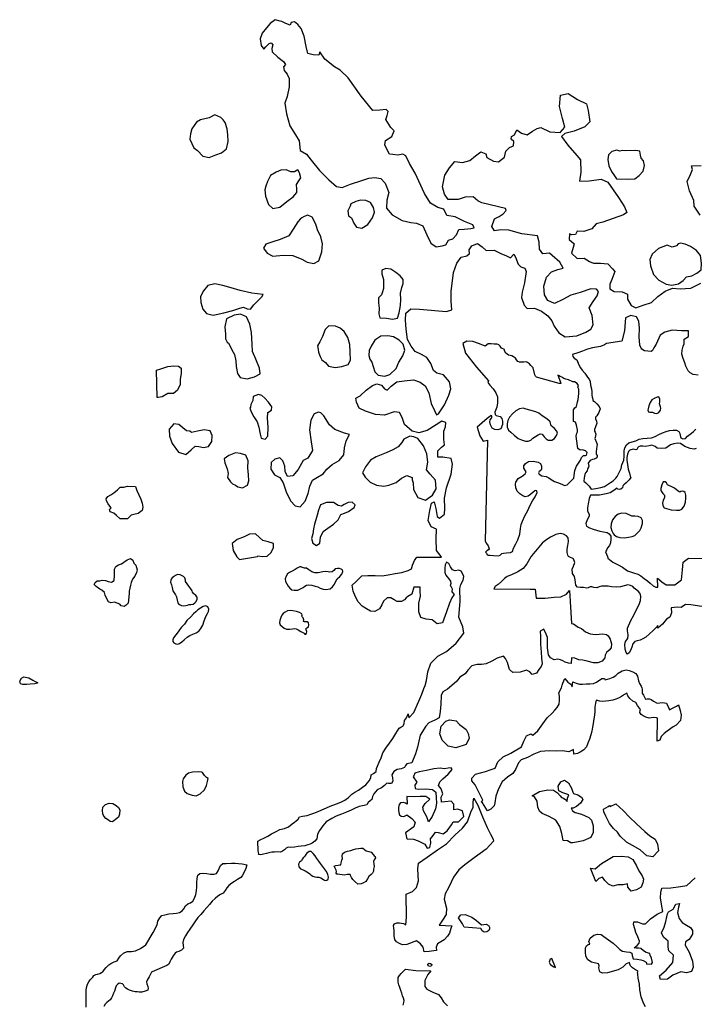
# Model space of a CAD drawing. Extents: x 167040 to 315899, y 721307 to 809380.
# Tile 15 of 20: x 250291 to 271872, y 777904 to 809380. Entities that reach past the tile are written whole.
import ezdxf

# ---------------------------------------------------------------- set-up
doc = ezdxf.new("R2010")
doc.units = 0
doc.layers.add('-RPA', color=1, linetype='CONTINUOUS')
doc.layers.add('RPA', color=3, linetype='CONTINUOUS')

msp = doc.modelspace()

# ---------------------------------------------------------------- linework, layer by layer
at = {"layer": '-RPA', "color": 0}
for points in [[(265281, 799022), (265180, 798938), (264999, 799017), (264783, 799093), (264594, 799101), (264471, 799028), (264556, 798716), (264909, 798269), (265289, 797839), (265264, 797777), (265335, 797695), (265441, 797576), (265519, 797448), (265578, 797325), (265581, 797135), (265555, 796992), (265515, 796886), (265493, 796834), (265499, 796760), (265536, 796732), (265663, 796699), (265714, 796631), (265735, 796549), (265732, 796443), (265681, 796304), (265587, 796270), (265490, 796274), (265402, 796319), (265353, 796429), (265330, 796522), (265338, 796593), (265383, 796640), (265396, 796672), (265394, 796711), (265367, 796723), (265330, 796695), (265243, 796635), (264926, 796358), (265011, 796081), (265114, 795910), (265260, 795942), (265182, 792706), (265229, 792634), (265279, 792556), (265305, 792469), (265291, 792437), (265234, 792399), (265196, 792361), (265199, 792342), (265228, 792323), (265245, 792277), (265273, 792257), (265334, 792263), (265443, 792252), (265604, 792244), (265664, 792258), (265712, 792312), (265765, 792327), (265867, 792340), (265990, 792345), (266061, 792378), (266091, 792481), (266158, 792619), (266228, 792747), (266294, 792933), (266308, 793113), (266332, 793241), (266374, 793351), (266447, 793515), (266531, 793667), (266626, 793865), (266699, 793996), (266780, 794131), (266842, 794262), (266833, 794314), (266798, 794330), (266767, 794321), (266715, 794273), (266635, 794202), (266554, 794146), (266457, 794132), (266384, 794159), (266290, 794224), (266205, 794307), (266160, 794412), (266156, 794532), (266163, 794595), (266241, 794712), (266360, 794790), (266462, 794866), (266496, 794922), (266469, 794954), (266417, 795040), (266417, 795122), (266475, 795194), (266566, 795252), (266719, 795263), (266879, 795238), (266956, 795190), (266983, 795112), (266981, 795027), (266963, 794969), (266913, 794936), (266886, 794892), (266910, 794849), (266996, 794803), (267135, 794775), (267214, 794739), (267292, 794681), (267400, 794615), (267500, 794582), (267629, 794531), (267721, 794491), (267807, 794508), (268021, 794726), (268028, 794810), (268047, 794966), (268099, 795109), (268171, 795207), (268230, 795294), (268266, 795388), (268324, 795443), (268392, 795446), (268428, 795456), (268439, 795545), (268390, 795599), (268300, 795629), (268220, 795623), (268149, 795668), (268136, 795748), (268097, 796070), (268116, 796160), (268137, 796209), (268137, 796264), (268104, 796420), (268070, 796519), (268004, 796537), (268010, 796909), (268052, 796968), (268108, 797015), (268131, 797159), (268154, 797242), (268183, 797426), (268176, 797566), (268150, 797629), (268168, 797689), (268128, 797753), (268044, 797799), (267981, 797805), (267847, 797864), (267767, 797884), (267693, 797908), (267636, 797950), (267580, 797978), (267544, 797999), (267503, 798014), (267596, 797792), (267597, 797750), (267550, 797751), (266827, 797955), (266790, 797985), (266773, 798023), (266722, 798251), (266643, 798320), (266596, 798379), (266538, 798421), (266489, 798438), (266419, 798433), (266337, 798431), (266284, 798427), (266223, 798455), (266180, 798502), (266147, 798556), (266085, 798602), (266035, 798634), (265931, 798655), (265847, 798719), (265796, 798791), (265795, 798841), (265709, 798881), (265656, 798945), (265623, 798991), (265565, 799010), (265464, 799012), (265378, 799020), (265323, 799016)], [(271016, 780795), (271051, 780858), (271199, 780949), (271278, 781103), (271401, 781122), (271368, 781007), (271335, 780834), (271384, 780649), (271485, 780514), (271627, 780435), (271755, 780359), (271819, 780259), (271812, 780142), (271707, 779980), (271594, 779906), (271574, 779792), (271709, 779572), (271815, 779281), (271839, 779086), (271786, 778951), (271627, 778906), (271437, 778944), (271181, 778838), (271018, 778708), (270793, 778697), (270755, 778817), (270973, 779000), (271187, 779243), (271205, 779478), (271062, 779612), (271034, 779726), (271040, 779925), (270890, 780052), (270826, 780191), (270910, 780372), (270962, 780556), (270998, 780703)]]:
    msp.add_lwpolyline(points, close=True, dxfattribs=at)
at = {"layer": 'RPA', "color": 0}
for points in [[(258682, 809324), (258620, 809330), (258459, 809380), (258301, 809261), (258185, 809116), (258046, 808952), (257983, 808765), (258018, 808550), (258101, 808437), (258162, 808509), (258269, 808615), (258334, 808635), (258390, 808577), (258352, 808462), (258369, 808348), (258554, 808187), (258728, 808045), (258794, 807952), (258733, 807876), (258754, 807759), (258843, 807639), (258910, 807503), (258910, 807235), (258844, 806928), (258778, 806708), (258821, 806366), (258936, 805983), (259109, 805704), (259228, 805503), (259264, 805203), (259471, 805082), (259610, 804887), (259887, 804561), (260181, 804257), (260424, 804051), (260604, 804020), (260877, 804118), (261241, 804239), (261459, 804313), (261651, 804338), (261847, 804301), (261983, 804156), (262100, 803854), (262034, 803608), (262030, 803357), (262209, 803137), (262521, 802964), (262802, 802899), (262988, 802875), (263191, 802795), (263312, 802506), (263448, 802237), (263619, 802115), (263805, 802153), (263919, 802180), (264005, 802334), (264145, 802378), (264261, 802506), (264334, 802670), (264513, 802679), (264725, 802701), (264829, 802721), (264789, 802819), (264524, 802924), (264225, 803074), (263957, 803116), (263857, 803327), (263664, 803371), (263435, 803512), (263236, 803823), (262945, 804473), (262759, 804780), (262639, 805027), (262547, 805082), (262387, 805054), (262224, 805068), (262123, 805077), (262033, 805242), (261973, 805382), (261991, 805523), (262198, 805649), (262272, 805822), (262163, 805935), (262003, 806185), (262044, 806316), (262079, 806447), (262016, 806511), (261808, 806489), (261583, 806474), (261213, 806933), (260795, 807519), (260538, 807771), (260361, 807870), (260049, 808115), (259896, 808351), (259864, 808250), (259678, 808261), (259508, 808302), (259460, 808523), (259395, 808852), (259294, 809102), (259192, 809228), (259083, 809308), (258973, 809294), (258941, 809206), (258810, 809260)], [(256797, 806179), (256721, 806253), (256538, 806339), (256353, 806246), (256076, 806181), (255947, 806107), (255799, 805887), (255755, 805730), (255737, 805564), (255861, 805288), (255979, 805194), (256154, 805020), (256347, 804970), (256568, 805064), (256750, 805128), (256911, 805253), (256958, 805485), (256946, 805697), (256924, 805890), (256860, 806091)], [(269572, 805199), (269484, 805181), (269393, 805213), (269230, 805166), (269130, 805060), (269109, 804907), (269137, 804708), (269224, 804526), (269323, 804390), (269383, 804293), (269739, 804281), (269964, 804289), (270103, 804399), (270232, 804540), (270276, 804720), (270248, 804870), (270172, 804951), (270155, 805045), (270130, 805175), (270000, 805197), (269677, 805193)], [(258218, 804207), (258164, 804063), (258132, 803942), (258157, 803737), (258251, 803473), (258390, 803344), (258608, 803392), (258834, 803564), (259038, 803713), (259161, 803858), (259156, 803966), (259145, 804112), (259219, 804224), (259280, 804326), (259242, 804482), (259189, 804579), (259082, 804516), (258965, 804518), (258817, 804582), (258648, 804574), (258498, 804504), (258310, 804404), (258269, 804309)], [(260820, 803331), (260785, 803265), (260813, 803109), (260902, 803042), (260985, 802876), (261068, 802750), (261238, 802716), (261432, 802838), (261580, 803042), (261640, 803229), (261606, 803379), (261516, 803531), (261362, 803598), (261196, 803606), (261043, 803568), (260887, 803492), (260858, 803423)], [(259268, 803005), (259184, 802916), (259036, 802686), (258905, 802469), (258622, 802352), (258388, 802274), (258161, 802200), (258090, 802072), (258206, 801920), (258390, 801818), (258719, 801851), (259032, 801847), (259317, 801726), (259491, 801624), (259697, 801590), (259856, 801673), (259961, 801962), (259977, 802219), (259923, 802441), (259816, 802658), (259765, 802844), (259649, 803071), (259511, 803134), (259388, 803091), (259316, 803044)], [(271353, 802210), (271298, 802147), (271168, 802107), (271007, 802167), (270725, 802066), (270521, 801888), (270451, 801711), (270469, 801512), (270564, 801236), (270735, 801049), (270971, 800930), (271155, 800890), (271366, 800941), (271515, 801041), (271625, 801159), (271794, 801194), (271953, 801280), (272086, 801379), (272103, 801601), (272068, 801842), (271939, 802004), (271745, 802126), (271584, 802199), (271431, 802240)], [(261899, 800681), (261867, 800586), (261774, 800487), (261766, 800333), (261790, 800158), (261779, 799981), (261816, 799854), (262029, 799837), (262215, 799803), (262381, 799841), (262431, 800004), (262474, 800246), (262482, 800432), (262473, 800638), (262520, 800818), (262558, 800945), (262563, 801073), (262464, 801192), (262320, 801295), (262162, 801401), (261999, 801425), (261872, 801378), (261880, 801255), (261924, 801072), (261932, 800919), (261924, 800785)], [(258077, 800594), (257714, 800636), (257344, 800727), (257060, 800809), (256785, 800887), (256537, 800934), (256309, 800879), (256173, 800714), (256078, 800534), (256086, 800342), (256147, 800130), (256269, 799988), (256485, 799931), (256817, 800013), (257107, 800082), (257334, 800159), (257451, 800193), (257569, 800132), (257671, 800127), (257783, 800262), (257899, 800387), (258038, 800522)], [(257021, 798945), (257081, 798822), (257167, 798673), (257209, 798474), (257211, 798289), (257255, 798074), (257345, 797938), (257564, 797894), (257804, 797965), (257980, 798059), (257958, 798244), (257847, 798524), (257737, 798777), (257725, 799012), (257708, 799380), (257653, 799644), (257543, 799877), (257356, 799964), (257147, 799935), (256907, 799822), (256858, 799557), (256870, 799332), (256875, 799176), (256925, 799068), (256968, 799040)], [(259898, 798617), (259961, 798507), (260070, 798417), (260166, 798304), (260385, 798260), (260593, 798289), (260798, 798359), (260878, 798494), (260862, 798751), (260857, 798996), (260789, 799224), (260669, 799415), (260548, 799524), (260394, 799585), (260185, 799589), (260062, 799474), (259973, 799257), (259890, 799087), (259816, 798949), (259834, 798835), (259848, 798750)], [(261561, 798429), (261595, 798289), (261655, 798127), (261761, 798011), (261970, 797980), (262133, 798034), (262336, 798226), (262415, 798432), (262547, 798629), (262610, 798819), (262563, 799011), (262431, 799133), (262250, 799246), (262067, 799273), (261839, 799258), (261654, 799132), (261536, 798948), (261475, 798804), (261457, 798650), (261488, 798530)], [(254671, 798177), (254801, 798221), (255025, 798291), (255227, 798310), (255374, 798308), (255456, 798244), (255458, 798068), (255424, 797885), (255426, 797722), (255340, 797538), (255210, 797435), (255034, 797427), (254846, 797321), (254719, 797303), (254693, 797306)], [(257652, 796959), (257696, 796839), (257776, 796683), (257885, 796528), (257939, 796349), (257987, 796131), (258018, 796007), (258145, 795969), (258232, 796071), (258236, 796352), (258223, 796645), (258228, 796822), (258341, 796895), (258353, 797006), (258247, 797151), (258128, 797281), (258039, 797364), (257931, 797399), (257756, 797332), (257744, 797208), (257687, 797074), (257671, 796998)], [(270739, 797322), (270684, 797308), (270585, 797267), (270516, 797227), (270463, 797143), (270416, 797032), (270392, 796939), (270386, 796892), (270401, 796848), (270454, 796835), (270538, 796838), (270603, 796805), (270673, 796788), (270742, 796824), (270789, 796895), (270800, 796958), (270787, 797005), (270763, 797100), (270769, 797160), (270765, 797250), (270752, 797305)], [(259921, 796807), (259855, 796832), (259709, 796782), (259607, 796582), (259558, 796271), (259617, 795881), (259653, 795604), (259506, 795361), (259360, 795284), (259203, 795005), (259032, 794795), (258859, 794776), (258779, 794939), (258771, 795105), (258704, 795280), (258608, 795371), (258456, 795327), (258336, 795221), (258328, 795015), (258438, 794834), (258609, 794741), (258718, 794579), (258816, 794290), (258952, 794001), (259101, 793836), (259261, 793809), (259419, 793983), (259518, 794232), (259577, 794464), (259663, 794655), (259819, 794754), (260000, 794860), (260116, 795008), (260287, 795164), (260508, 795287), (260662, 795471), (260686, 795696), (260739, 795919), (260838, 796119), (260681, 796166), (260373, 796274), (260199, 796428), (260016, 796717)], [(267237, 796549), (267153, 796620), (267004, 796713), (266894, 796801), (266801, 796847), (266612, 796893), (266493, 796930), (266396, 796963), (266275, 796941), (266158, 796881), (266060, 796781), (265963, 796677), (265911, 796569), (265881, 796461), (265883, 796355), (265933, 796261), (265999, 796189), (266104, 796095), (266240, 795995), (266348, 795952), (266472, 795909), (266553, 795901), (266646, 795938), (266711, 796006), (266794, 796058), (266881, 796114), (266946, 796144), (267004, 796126), (267066, 796044), (267130, 795976), (267202, 795933), (267312, 795933), (267400, 795996), (267464, 796091), (267491, 796159), (267470, 796231), (267404, 796312), (267321, 796372), (267289, 796400), (267269, 796484), (267262, 796530)], [(255732, 796224), (255624, 796233), (255509, 796333), (255381, 796439), (255217, 796463), (255069, 796286), (255081, 796064), (255172, 795827), (255374, 795558), (255606, 795482), (255774, 795628), (255900, 795750), (256024, 795731), (256171, 795707), (256334, 795732), (256440, 795896), (256451, 796092), (256381, 796241), (256191, 796268), (255980, 796227), (255788, 796186)], [(262575, 795967), (262514, 795869), (262402, 795724), (262230, 795625), (262012, 795537), (261697, 795410), (261516, 795294), (261355, 795090), (261262, 794890), (261339, 794760), (261500, 794596), (261707, 794497), (261942, 794473), (262098, 794498), (262329, 794585), (262507, 794721), (262679, 794811), (262849, 794750), (262847, 794672), (262877, 794578), (262889, 794366), (263029, 794106), (263268, 794024), (263498, 794177), (263613, 794383), (263597, 794657), (263422, 794848), (263307, 794990), (263346, 795232), (263314, 795499), (263207, 795756), (263025, 795989), (262904, 796049), (262770, 796067), (262643, 796004)], [(257195, 794501), (257268, 794446), (257421, 794412), (257577, 794495), (257621, 794633), (257606, 794835), (257591, 795057), (257601, 795275), (257528, 795457), (257357, 795517), (257197, 795535), (256980, 795451), (256837, 795342), (256852, 795209), (256926, 795020), (256963, 794874), (256935, 794743), (257031, 794607), (257097, 794546)], [(253213, 793773), (253174, 793825), (253119, 793907), (253064, 794002), (253054, 794064), (253113, 794136), (253205, 794188), (253307, 794253), (253418, 794354), (253500, 794435), (253621, 794438), (253736, 794467), (253991, 794453), (254039, 794329), (254101, 794191), (254163, 794053), (254211, 793919), (254230, 793795), (254204, 793690), (254086, 793593), (253942, 793564), (253853, 793545), (253742, 793421), (253500, 793422), (253389, 793533), (253298, 793602), (253187, 793652), (253167, 793720)], [(271410, 794271), (271353, 794306), (271234, 794407), (271131, 794462), (271053, 794487), (271009, 794511), (270984, 794569), (270938, 794610), (270875, 794604), (270828, 794511), (270797, 794395), (270806, 794332), (270869, 794233), (270914, 794178), (270913, 794097), (270877, 794016), (270854, 793927), (270862, 793851), (270908, 793778), (270983, 793752), (271131, 793716), (271299, 793703), (271401, 793704), (271474, 793728), (271548, 793824), (271594, 793956), (271605, 794085), (271601, 794179), (271579, 794261), (271535, 794300), (271485, 794309), (271445, 794302)], [(259768, 793390), (259724, 793252), (259693, 793099), (259672, 792942), (259627, 792798), (259668, 792642), (259783, 792571), (259890, 792644), (259917, 792834), (259994, 793017), (260152, 793123), (260327, 793256), (260482, 793388), (260565, 793565), (260686, 793605), (260812, 793659), (260987, 793788), (261019, 793876), (260930, 793957), (260799, 793942), (260670, 793886), (260582, 793829), (260484, 793854), (260330, 793950), (260111, 793945), (259913, 793871), (259846, 793704), (259802, 793540)], [(269868, 793511), (269814, 793545), (269691, 793589), (269557, 793601), (269441, 793570), (269342, 793499), (269250, 793390), (269208, 793259), (269203, 793144), (269237, 793045), (269277, 792950), (269306, 792909), (269386, 792859), (269493, 792828), (269640, 792821), (269766, 792838), (269888, 792859), (269972, 792895), (270042, 792960), (270124, 793046), (270174, 793140), (270215, 793275), (270216, 793371), (270167, 793454), (270075, 793498), (269968, 793512), (269920, 793507)], [(257897, 792221), (257911, 792241), (258074, 792224), (258211, 792232), (258340, 792350), (258407, 792511), (258409, 792638), (258239, 792689), (258066, 792726), (257960, 792823), (257838, 792942), (257639, 792933), (257477, 792847), (257253, 792763), (257085, 792634), (257123, 792413), (257236, 792205), (257322, 792124)], [(253078, 790866), (253023, 790984), (253004, 791073), (252922, 791145), (252854, 791178), (252740, 791257), (252675, 791326), (252704, 791384), (252770, 791440), (252855, 791446), (252933, 791465), (253031, 791452), (253123, 791422), (253227, 791396), (253309, 791451), (253323, 791608), (253323, 791716), (253327, 791814), (253367, 791902), (253455, 791957), (253547, 791983), (253730, 792116), (253835, 792155), (253910, 792106), (253942, 792011), (254004, 791939), (254053, 791795), (254033, 791713), (253970, 791586), (253905, 791494), (253858, 791387), (253838, 791308), (253815, 791210), (253789, 791116), (253788, 791037), (253758, 790730), (253702, 790661), (253630, 790619), (253542, 790639), (253490, 790692), (253408, 790731), (253326, 790761), (253209, 790742), (253133, 790771)], [(255128, 791462), (255119, 791398), (255145, 791310), (255173, 791225), (255192, 791127), (255229, 791056), (255277, 790996), (255306, 790930), (255327, 790822), (255345, 790741), (255373, 790704), (255402, 790680), (255470, 790649), (255545, 790638), (255606, 790654), (255660, 790668), (255717, 790689), (255768, 790688), (255836, 790699), (255898, 790733), (255941, 790781), (255972, 790854), (255967, 790915), (255922, 790973), (255851, 791032), (255816, 791075), (255813, 791117), (255768, 791182), (255704, 791272), (255644, 791341), (255598, 791420), (255600, 791465), (255579, 791537), (255529, 791584), (255423, 791638), (255342, 791648), (255273, 791617), (255213, 791573), (255168, 791537), (255141, 791490)], [(259293, 791888), (259255, 791887), (259164, 791851), (259100, 791805), (259007, 791748), (258920, 791705), (258861, 791660), (258813, 791590), (258785, 791503), (258798, 791425), (258838, 791346), (258883, 791271), (258929, 791202), (258992, 791157), (259072, 791140), (259186, 791143), (259276, 791186), (259357, 791232), (259414, 791266), (259466, 791300), (259538, 791310), (259634, 791305), (259746, 791269), (259825, 791248), (259907, 791207), (259999, 791179), (260086, 791160), (260223, 791182), (260299, 791253), (260360, 791339), (260397, 791412), (260446, 791502), (260529, 791575), (260598, 791656), (260623, 791742), (260615, 791797), (260574, 791818), (260518, 791835), (260459, 791839), (260387, 791827), (260345, 791775), (260285, 791726), (260217, 791722), (260157, 791728), (260077, 791740), (259992, 791725), (259842, 791699), (259735, 791701), (259635, 791734), (259544, 791794), (259465, 791843), (259400, 791849), (259311, 791880)], [(255406, 789879), (255359, 789813), (255281, 789720), (255210, 789619), (255190, 789557), (255192, 789499), (255226, 789457), (255281, 789426), (255337, 789418), (255403, 789436), (255479, 789490), (255555, 789557), (255652, 789641), (255739, 789690), (255829, 789732), (255941, 789784), (256025, 789833), (256083, 789915), (256147, 790027), (256195, 790166), (256247, 790304), (256294, 790398), (256329, 790462), (256343, 790536), (256314, 790606), (256244, 790639), (256160, 790625), (256070, 790568), (255993, 790513), (255922, 790449), (255850, 790385), (255770, 790295), (255641, 790174), (255559, 790051), (255470, 789964), (255434, 789918)], [(259402, 789736), (259429, 789735), (259471, 789761), (259479, 789820), (259452, 789874), (259449, 789911), (259475, 789944), (259531, 789973), (259541, 790033), (259525, 790097), (259483, 790133), (259406, 790134), (259374, 790138), (259377, 790192), (259361, 790255), (259325, 790288), (259313, 790311), (259323, 790339), (259316, 790383), (259242, 790431), (259144, 790457), (259033, 790478), (258939, 790491), (258858, 790482), (258782, 790443), (258722, 790398), (258678, 790345), (258643, 790272), (258611, 790178), (258606, 790094), (258625, 790039), (258684, 789979), (258754, 789926), (258829, 789900), (258935, 789898), (259019, 789903), (259076, 789913), (259133, 789902), (259200, 789870), (259281, 789824), (259347, 789786), (259412, 789753)], [(270691, 787051), (270658, 787063), (270570, 787071), (270491, 787061), (270426, 787056), (270321, 787080), (270240, 787122), (270169, 787172), (270133, 787237), (270138, 787294), (270150, 787324), (270059, 787456), (269996, 787557), (269904, 787596), (269805, 787685), (269747, 787769), (269709, 787848), (269637, 787813), (269544, 787747), (269443, 787694), (269361, 787658), (269267, 787630), (269141, 787605), (269039, 787592), (268944, 787584), (268847, 787595), (268734, 787625), (268706, 787528), (268691, 787404), (268691, 787262), (268676, 787147), (268654, 787025), (268631, 786883), (268617, 786762), (268598, 786635), (268566, 786514), (268518, 786381), (268463, 786248), (268426, 786135), (268334, 786037), (268219, 785961), (268138, 785917), (268013, 785896), (268006, 786046), (267860, 785972), (267657, 786004), (267449, 786000), (267233, 786002), (266950, 785990), (266743, 785904), (266533, 785796), (266329, 785714), (266253, 785624), (266156, 785410), (266067, 785281), (265893, 785170), (265720, 785020), (265613, 784796), (265523, 784560), (265488, 784347), (265467, 784246), (265358, 784139), (265255, 784085), (265100, 784346), (265050, 784381), (265105, 784434), (264989, 784667), (264857, 784916), (264757, 785047), (264759, 785132), (264874, 785258), (265191, 785349), (265370, 785411), (265506, 785450), (265590, 785650), (265756, 785820), (266005, 785936), (266344, 786138), (266422, 786312), (266507, 786490), (266642, 786548), (266705, 786513), (266869, 786650), (267031, 786872), (267164, 787057), (267323, 787207), (267409, 787307), (267489, 787390), (267549, 787501), (267557, 787625), (267559, 787752), (267541, 787860), (267619, 788026), (267647, 788111), (267669, 788170), (267733, 788314), (267826, 788198), (267927, 788137), (267964, 788049), (267984, 788212), (268097, 788172), (268198, 788140), (268297, 788142), (268419, 788147), (268527, 788147), (268651, 788162), (268740, 788206), (268911, 788316), (268994, 788318), (269022, 788278), (269165, 788315), (269278, 788359), (269365, 788410), (269439, 788490), (269564, 788560), (269691, 788601), (269788, 788576), (269909, 788537), (269999, 788482), (270055, 788389), (270084, 788245), (270120, 788163), (270169, 788072), (270192, 788025), (270204, 787975), (270206, 787909), (270199, 787847), (270242, 787788), (270305, 787660), (270366, 787670), (270433, 787667), (270490, 787647), (270565, 787598), (270681, 787528), (270856, 787553), (270980, 787535), (271049, 787387), (271073, 787319), (271176, 787373), (271302, 787434), (271370, 787481), (271422, 787296), (271454, 787144), (271428, 786973), (271294, 786824), (271197, 786770), (271008, 786633), (270911, 786562), (270812, 786469), (270772, 786348), (270685, 786320)], [(250863, 788165), (250780, 788153), (250622, 788136), (250504, 788125), (250391, 788126), (250316, 788147), (250291, 788232), (250346, 788326), (250428, 788371), (250582, 788338), (250707, 788271), (250791, 788219), (250862, 788187)], [(264254, 786965), (264363, 786850), (264572, 786687), (264633, 786565), (264672, 786412), (264575, 786208), (264247, 786101), (263995, 786154), (263802, 786343), (263736, 786554), (263777, 786796), (263928, 786955), (264041, 786997), (264113, 786992)], [(256122, 785330), (256004, 785339), (255824, 785321), (255687, 785292), (255602, 785224), (255525, 785117), (255498, 785026), (255511, 784853), (255568, 784713), (255649, 784642), (255810, 784586), (255941, 784563), (256068, 784635), (256201, 784756), (256267, 784902), (256304, 785031), (256319, 785120), (256266, 785154), (256199, 785215), (256163, 785281), (256139, 785315)], [(262682, 784300), (262628, 784330), (262555, 784357), (262476, 784341), (262435, 784290), (262407, 784200), (262404, 784109), (262419, 784032), (262442, 783956), (262498, 783919), (262558, 783904), (262605, 783919), (262660, 783947), (262675, 783966), (262833, 783846), (262940, 783724), (262897, 783576), (262630, 783384), (262672, 783194), (262892, 783188), (263043, 783126), (263247, 783025), (263321, 782900), (263412, 782918), (263442, 783065), (263433, 783192), (263519, 783295), (263595, 783410), (263677, 783399), (263834, 783356), (263963, 783453), (264106, 783645), (264160, 783734), (264326, 783734), (264502, 783904), (264453, 784086), (264295, 784138), (264175, 784116), (264178, 784299), (264095, 784399), (263886, 784378), (263782, 784366), (263779, 784526), (263829, 784631), (263777, 784797), (263684, 784899), (263734, 785011), (263826, 785111), (264000, 785261), (264127, 785413), (264093, 785468), (263999, 785457), (263879, 785431), (263745, 785448), (263540, 785431), (263309, 785378), (263072, 785338), (262929, 785292), (262902, 785207), (262879, 785177), (262993, 785007), (262933, 784904), (262942, 784803), (263040, 784783), (263288, 784794), (263500, 784772), (263600, 784682), (263613, 784503), (263620, 784331), (263594, 784148), (263484, 783911), (263370, 783739), (263357, 783765), (263312, 783901), (263213, 784094), (263192, 784205), (263258, 784324), (263412, 784457), (263280, 784543), (263097, 784552), (262915, 784536), (262672, 784548)], [(267811, 783127), (267680, 783141), (267630, 783361), (267574, 783585), (267446, 783795), (267225, 783908), (267001, 784005), (266915, 784078), (266864, 784208), (266841, 784393), (266760, 784535), (266687, 784563), (266919, 784704), (267186, 784765), (267365, 784749), (267494, 784667), (267581, 784564), (267628, 784513), (267690, 784497), (267759, 784443), (267803, 784392), (267820, 784490), (267854, 784595), (267670, 784660), (267539, 784729), (267513, 784876), (267598, 785011), (267724, 785066), (267847, 784986), (267941, 784815), (267983, 784686), (268003, 784644), (268144, 784604), (268267, 784525), (268310, 784454), (268231, 784335), (268106, 784232), (267996, 784171), (267937, 784179), (267972, 784089), (268058, 784035), (268261, 783977), (268494, 783871), (268587, 783788), (268637, 783609), (268641, 783391), (268562, 783236), (268313, 783133), (268157, 783101), (267982, 783068), (267923, 783064)], [(264113, 780412), (264082, 780327), (264040, 780181), (263981, 780078), (263873, 779970), (263767, 779900), (263654, 779834), (263612, 779730), (263623, 779627), (263541, 779613), (263393, 779594), (263231, 779584), (263201, 779727), (263109, 779842), (262989, 779931), (262675, 779821), (262548, 779806), (262484, 779828), (262415, 779858), (262342, 779896), (262297, 779976), (262276, 780026), (262267, 780100), (262272, 780183), (262271, 780265), (262258, 780343), (262246, 780424), (262280, 780475), (262354, 780513), (262441, 780507), (262573, 780489), (262647, 780442), (262667, 780686), (262659, 781421), (262862, 781515), (262987, 781634), (263048, 781848), (263041, 782030), (263028, 782232), (263053, 782412), (263327, 782610), (263658, 782838), (263948, 783036), (264210, 783312), (264460, 783538), (264616, 783737), (264718, 784045), (264793, 784207), (264793, 784379), (264820, 784491), (264951, 784272), (265092, 783899), (265246, 783553), (265354, 783340), (265432, 783179), (265453, 783120), (265210, 782861), (264827, 782590), (264535, 782362), (264339, 782202), (264164, 781967), (264021, 781651), (263907, 781440), (263875, 781267), (263942, 780974), (263933, 780779), (263816, 780590), (263708, 780432)], [(253353, 783807), (253300, 783770), (253256, 783742), (253190, 783748), (253127, 783794), (253044, 783849), (252980, 783922), (252948, 783992), (252940, 784100), (252952, 784204), (253040, 784286), (253151, 784329), (253269, 784319), (253377, 784260), (253451, 784193), (253491, 784117), (253488, 783986), (253451, 783888)], [(269413, 783409), (269290, 783521), (269160, 783681), (269042, 783914), (268977, 784056), (268972, 784137), (269117, 784222), (269162, 784255), (269185, 784230), (269366, 784311), (269599, 784104), (269799, 783883), (270021, 783672), (270294, 783423), (270453, 783292), (270615, 783188), (270696, 783026), (270723, 782808), (270550, 782619), (270351, 782648), (270135, 782846), (269898, 782978), (269700, 783092), (269501, 783274)], [(260863, 782057), (260770, 782051), (260667, 782027), (260603, 782040), (260533, 782053), (260471, 782069), (260431, 782068), (260416, 782098), (260426, 782151), (260418, 782191), (260392, 782238), (260367, 782275), (260355, 782317), (260406, 782344), (260477, 782350), (260536, 782360), (260568, 782364), (260577, 782430), (260599, 782507), (260617, 782567), (260603, 782639), (260614, 782710), (260683, 782765), (260780, 782795), (260887, 782823), (260970, 782853), (261045, 782879), (261131, 782885), (261202, 782894), (261265, 782894), (261321, 782852), (261377, 782815), (261463, 782791), (261533, 782765), (261598, 782693), (261626, 782652), (261659, 782625), (261670, 782589), (261654, 782554), (261631, 782521), (261614, 782470), (261622, 782385), (261630, 782308), (261614, 782227), (261613, 782164), (261579, 782097), (261535, 782051), (261465, 781991), (261412, 781913), (261368, 781831), (261292, 781782), (261210, 781752), (261110, 781746), (261011, 781829), (260950, 781897), (260901, 781961), (260874, 782017)], [(259411, 782643), (259369, 782600), (259328, 782543), (259302, 782495), (259239, 782453), (259208, 782385), (259217, 782298), (259275, 782234), (259356, 782199), (259420, 782172), (259477, 782143), (259533, 782111), (259573, 782074), (259616, 782036), (259664, 782001), (259728, 781974), (259793, 781972), (259861, 781966), (259920, 781948), (259977, 781912), (260018, 781885), (260068, 781860), (260116, 781868), (260164, 781900), (260173, 781971), (260152, 782052), (260104, 782151), (260045, 782230), (259980, 782320), (259918, 782406), (259865, 782477), (259801, 782568), (259743, 782647), (259677, 782730), (259612, 782785), (259552, 782788), (259478, 782739), (259448, 782698)], [(270248, 781899), (270227, 781791), (270168, 781646), (270026, 781562), (269848, 781523), (269744, 781648), (269736, 781758), (269596, 781726), (269420, 781723), (269261, 781681), (269129, 781740), (269009, 781865), (268939, 781971), (268819, 781923), (268723, 781830), (268552, 782251), (268696, 782237), (268901, 782401), (269272, 782627), (269529, 782635), (269755, 782613), (269900, 782528), (270021, 782331), (270096, 782176), (270200, 782006)], [(265212, 780468), (265236, 780458), (265257, 780446), (265282, 780428), (265303, 780409), (265323, 780372), (265322, 780315), (265299, 780263), (265238, 780224), (265145, 780213), (265084, 780249), (265038, 780322), (264505, 780374), (264451, 780479), (264326, 780672), (264403, 780765), (264546, 780774), (264753, 780690), (264902, 780582), (265065, 780448)], [(267314, 779369), (267256, 779344), (267234, 779255), (267265, 779182), (267326, 779130), (267375, 779099), (267430, 779076)], [(263408, 779116), (263363, 779138), (263352, 779183), (263385, 779216), (263437, 779210), (263470, 779180), (263467, 779133)]]:
    msp.add_lwpolyline(points, close=True, dxfattribs=at)
for points in [[(272115, 790624), (271762, 790676), (271589, 790687), (271447, 790585), (271323, 790603), (271134, 790581), (271142, 790422), (271088, 790281), (270978, 790214), (270856, 790053), (270702, 789931), (270705, 790018), (270648, 789947), (270555, 789854), (270433, 789751), (270317, 789643), (270230, 789585), (270140, 789548), (270046, 789524), (269968, 789497), (269907, 789432), (269870, 789325), (269830, 789218), (269792, 789144), (269737, 789099), (269693, 789155), (269657, 789257), (269647, 789403), (269669, 789503), (269748, 789603), (269757, 789712), (269739, 789841), (269739, 789929), (269839, 790169), (269933, 790347), (270033, 790544), (270111, 790687), (270153, 790817), (270162, 790943), (270144, 791039), (270077, 791107), (269953, 791203), (269906, 791255), (269835, 791289), (269748, 791309), (269628, 791286), (269512, 791250), (269390, 791235), (269225, 791248), (269111, 791271), (268962, 791268), (268903, 791276), (268830, 791252), (268758, 791221), (268657, 791226), (268594, 791250), (268543, 791252), (268475, 791222), (268426, 791212), (268330, 791231), (268232, 791230), (268133, 791243), (268077, 791303), (268064, 791470), (268043, 791579), (267979, 791677), (267964, 791811), (268002, 791907), (268048, 792031), (268006, 792146), (267866, 792209), (267848, 792217), (267830, 792261), (267802, 792350), (267802, 792450), (267829, 792573), (267852, 792704), (267835, 792812), (267785, 792884), (267689, 792937), (267583, 792954), (267446, 792921), (267267, 792834), (267117, 792738), (267010, 792641), (266894, 792514), (266788, 792392), (266714, 792305), (266656, 792224), (266645, 792206), (266602, 792134), (266510, 791989), (266394, 791831), (266227, 791729), (266020, 791633), (265883, 791578), (265799, 791517), (265708, 791416), (265592, 791319), (265498, 791258), (265456, 791185), (266624, 791177), (266778, 791177), (266796, 791080), (266811, 790891), (267098, 790891), (267385, 790923), (267604, 790935), (267785, 791019), (267877, 791129), (267946, 790073), (268002, 790064), (268077, 790013), (268156, 789957), (268268, 789917), (268394, 789812), (268537, 789742), (268707, 789723), (268824, 789739), (268943, 789749), (269058, 789725), (269112, 789688), (269183, 789580), (269220, 789430), (269216, 789304), (269150, 789221), (269066, 789153), (269016, 789067), (269006, 788980), (268924, 788875), (268789, 788824), (268652, 788821), (268444, 788873), (268306, 788910), (268175, 788915), (268045, 788966), (267941, 788984), (267937, 788796), (267852, 788806), (267745, 788837), (267668, 788884), (267590, 788912), (267502, 788939), (267384, 788920), (267272, 788978), (267206, 789081), (267177, 789300), (267172, 789459), (267171, 789626), (267134, 789736), (267063, 789895), (266940, 789832), (266948, 789659), (266951, 789421), (266977, 789157), (266988, 788971), (267000, 788792), (266972, 788701), (266894, 788602), (266821, 788487), (266681, 788450), (266611, 788530), (266503, 788588), (266305, 788527), (266067, 788515), (265958, 788611), (265891, 788826), (265834, 788959), (265768, 789030), (265563, 788966), (265394, 788876), (265216, 788783), (265059, 788765), (264926, 788767), (264750, 788723), (264627, 788584), (264541, 788469), (264375, 788360), (264276, 788238), (264117, 788094), (263979, 787974), (263824, 787896), (263774, 787774), (263763, 787500), (263742, 787261), (263710, 787062), (263574, 786987), (263374, 786899), (263288, 786796), (263107, 786509), (263020, 786129), (262949, 785912), (262838, 785620), (262678, 785590), (262638, 785536), (262596, 785478), (262492, 785435), (262365, 785414), (262255, 785347), (262197, 785244), (262213, 785148), (262225, 785040), (262183, 784963), (262090, 784962), (262037, 784978), (261957, 784896), (261863, 784821), (261725, 784758), (261615, 784634), (261579, 784544), (261561, 784451), (261498, 784412), (261440, 784356), (261397, 784283), (261307, 784262), (261152, 784223), (261028, 784172), (260894, 784108), (260749, 784042), (260584, 783984), (260416, 783921), (260279, 783842), (260096, 783733), (259985, 783612), (259880, 783455), (259822, 783343), (259796, 783197), (259729, 783122), (259651, 783059), (259588, 783027), (259504, 782999), (259417, 782971), (259294, 782961), (259203, 782951), (259082, 782929), (258954, 782919), (258876, 782932), (258816, 782900), (258759, 782842), (258700, 782800), (258635, 782767), (258533, 782773), (258437, 782767), (258357, 782763), (258265, 782748), (258182, 782725), (258092, 782706), (258008, 782683), (257932, 782693), (257937, 782717), (257930, 782760), (257920, 782819), (257917, 782907), (257910, 783020), (257908, 783119), (258006, 783174), (258106, 783215), (258228, 783282), (258351, 783357), (258497, 783427), (258615, 783495), (258760, 783522), (258892, 783581), (259006, 783674), (259078, 783729), (259140, 783770), (259203, 783827), (259247, 783892), (259337, 783923), (259484, 783940), (259608, 783983), (259704, 784009), (259842, 784067), (259956, 784116), (260101, 784190), (260223, 784235), (260421, 784316), (260568, 784361), (260694, 784429), (260806, 784515), (260921, 784621), (261010, 784687), (261128, 784751), (261259, 784843), (261360, 784921), (261466, 785048), (261521, 785148), (261539, 785244), (261610, 785282), (261691, 785343), (261707, 785447), (261733, 785519), (261794, 785641), (261859, 785782), (261911, 785942), (262005, 786093), (262117, 786250), (262223, 786398), (262326, 786564), (262427, 786727), (262483, 786760), (262552, 786799), (262595, 786870), (262606, 786974), (262660, 787064), (262713, 787192), (262742, 787057), (262898, 787235), (263060, 787597), (263157, 787817), (263216, 787995), (263266, 788100), (263306, 788254), (263346, 788528), (263447, 788807), (263664, 789034), (263949, 789184), (264256, 789448), (264497, 789770), (264469, 789976), (264335, 790277), (264379, 790777), (264373, 791197), (264405, 791326), (264476, 791462), (264498, 791581), (264455, 791673), (264412, 791752), (264336, 791786), (264223, 791762), (264138, 791792), (264076, 791892), (264015, 791997), (263946, 792041), (263903, 791953), (263896, 791842), (263891, 791712), (263919, 791627), (263965, 791564), (264022, 791501), (264073, 791427), (264083, 791353), (264067, 791288), (264095, 791254), (264123, 791190), (264115, 791087), (264191, 791003), (264120, 790898), (264037, 790724), (263945, 790446), (263815, 790102), (263649, 790065), (263488, 790197), (263299, 790214), (263122, 790268), (263061, 790453), (263058, 790730), (263115, 790946), (263103, 791126), (263102, 791239), (262904, 791235), (262835, 791012), (262706, 790944), (262658, 790894), (262598, 790836), (262510, 790784), (262369, 790783), (262268, 790833), (262160, 790898), (262042, 790898), (261932, 790791), (261879, 790677), (261797, 790545), (261651, 790462), (261509, 790476), (261384, 790542), (261246, 790635), (261124, 790772), (261034, 790930), (260964, 791114), (260924, 791303), (261052, 791425), (261236, 791603), (261430, 791612), (261664, 791609), (261882, 791605), (262079, 791634), (262304, 791681), (262514, 791713), (262720, 791772), (262824, 791829), (262859, 791943), (262919, 792093), (262996, 792197), (263786, 792199), (263770, 792216), (263628, 792416), (263611, 792782), (263627, 793092), (263456, 793168), (263363, 793366), (263415, 793690), (263468, 793928), (263546, 793962), (263604, 793750), (263649, 793493), (263721, 793445), (263879, 793577), (263887, 793753), (263881, 794089), (263942, 794410), (264094, 794852), (264137, 795175), (264092, 795347), (263828, 795390), (263668, 795392), (263662, 795597), (263785, 795719), (263885, 795786), (263861, 795962), (263855, 796229), (263915, 796360), (263920, 796504), (263796, 796545), (263614, 796425), (263323, 796249), (263062, 796172), (262847, 796228), (262606, 796444), (262522, 796665), (262439, 796821), (262269, 796842), (261957, 796737), (261676, 796764), (261349, 796861), (261149, 796957), (261069, 797152), (261041, 797279), (261187, 797359), (261378, 797534), (261572, 797689), (261721, 797743), (261862, 797692), (261958, 797582), (262046, 797537), (262172, 797666), (262360, 797805), (262588, 797837), (262891, 797869), (263101, 797793), (263265, 797671), (263382, 797454), (263454, 797109), (263564, 796891), (263624, 796748), (263689, 796779), (263882, 797064), (264019, 797373), (264088, 797579), (264043, 797803), (263852, 798023), (263639, 798083), (263524, 798166), (263440, 798391), (263311, 798578), (263143, 798681), (262947, 798777), (262811, 798942), (262695, 799156), (262655, 799482), (262633, 799775), (262647, 800000), (262808, 800136), (263082, 800126), (263451, 800094), (263687, 800070), (263941, 800056), (264120, 800107), (264094, 800381), (264091, 800694), (264166, 801302), (264274, 801600), (264409, 801784), (264591, 801835), (264685, 801907), (264670, 802028), (264757, 802153), (264939, 802223), (265090, 802114), (265209, 802004), (265467, 802017), (265680, 801902), (265866, 801832), (265991, 801771), (266101, 801887), (266147, 801786), (266235, 801568), (266327, 801475), (266451, 801434), (266495, 801326), (266437, 800967), (266368, 800669), (266344, 800503), (266428, 800259), (266520, 800146), (266762, 800158), (266981, 800066), (267185, 799911), (267314, 799756), (267391, 799578), (267534, 799367), (267737, 799242), (268109, 799269), (268401, 799393), (268566, 799486), (268633, 799620), (268604, 799923), (268504, 800167), (268638, 800371), (268760, 800555), (268811, 800695), (268742, 800770), (268559, 800778), (268221, 800663), (267925, 800572), (267666, 800432), (267400, 800305), (267183, 800401), (267083, 800579), (267054, 800866), (267143, 801151), (267307, 801322), (267509, 801396), (267675, 801437), (267571, 801628), (267321, 801838), (267236, 801912), (267021, 801890), (266915, 802039), (266909, 802267), (266858, 802469), (266358, 802538), (265936, 802651), (265681, 802665), (265476, 802627), (265390, 802770), (265482, 803012), (265631, 803085), (265754, 803178), (265858, 803277), (265834, 803342), (265075, 803523), (264947, 803587), (264796, 803719), (264545, 803707), (264317, 803629), (263998, 803632), (263885, 803801), (263821, 804035), (263892, 804411), (264039, 804644), (264216, 804845), (264461, 804815), (264686, 804876), (264867, 805025), (265042, 805154), (265202, 805090), (265230, 804973), (265443, 804861), (265613, 804837), (265804, 804989), (265847, 805172), (265963, 805297), (266087, 805344), (266102, 805481), (266013, 805559), (266022, 805647), (266119, 805703), (266196, 805858), (266347, 805755), (266527, 805701), (266698, 805817), (266844, 805897), (266965, 805934), (267250, 805797), (267583, 805778), (267731, 805946), (267656, 806225), (267558, 806609), (267593, 806972), (267837, 807017), (268133, 806827), (268424, 806694), (268479, 806482), (268525, 806111), (268374, 805953), (268033, 805812), (267733, 805747), (267620, 805648), (267829, 805366), (268119, 805040), (268235, 804897), (268246, 804503), (268200, 804215), (268513, 804232), (268890, 804285), (269104, 804182), (269445, 803693), (269640, 803399), (269711, 803220), (269611, 803137), (268941, 802902), (268736, 802854), (268591, 802689), (268334, 802608), (268122, 802619), (268068, 802518), (267944, 802500), (267881, 802538), (267870, 802356), (268032, 802217), (268000, 802099), (267940, 801919), (268121, 801748), (268353, 801760), (268521, 801645), (268648, 801597), (268873, 801596), (269102, 801576), (269260, 801418), (269326, 801330), (269238, 801078), (269174, 800921), (269169, 800774), (269310, 800688), (269565, 800681), (269732, 800604), (269737, 800448), (269853, 800246), (270004, 800173), (270238, 800254), (270502, 800335), (270705, 800526), (270941, 800698), (271175, 800802), (271423, 800772), (271759, 800798), (272077, 800958)], [(272061, 803128), (271865, 803419), (271856, 803602), (271716, 803913), (271645, 804209), (271746, 804436), (271813, 804586), (271783, 804710), (272096, 804717)], [(271995, 798018), (271830, 798038), (271735, 798088), (271672, 798158), (271603, 798299), (271571, 798410), (271520, 798550), (271471, 798692), (271478, 798817), (271515, 798941), (271551, 799015), (271545, 799168), (271684, 799255), (271682, 799434), (271460, 799438), (271167, 799451), (270926, 799393), (270780, 799291), (270652, 799005), (270574, 798891), (270531, 798806), (270489, 798775), (270384, 798782), (270280, 798797), (270192, 798846), (270171, 798878), (270127, 798971), (270112, 799245), (270119, 799515), (270100, 799743), (270020, 799876), (269844, 799920), (269668, 799853), (269640, 799435), (269549, 799102), (269058, 799031), (269004, 798981), (268867, 798936), (268615, 798890), (268456, 798845), (268298, 798787), (268141, 798728), (267980, 798673), (267986, 798617), (268032, 798562), (268112, 798511), (268136, 798450), (268183, 798349), (268236, 798254), (268285, 798172), (268366, 798084), (268435, 797979), (268524, 797864), (268541, 797816), (268554, 797694), (268580, 797580), (268592, 797484), (268597, 797385), (268608, 797315), (268627, 797253), (268630, 797205), (268679, 797175), (268751, 797103), (268827, 797017), (268856, 796935), (268818, 796819), (268749, 796719), (268711, 796670), (268712, 796617), (268746, 796550), (268755, 796484), (268713, 796360), (268684, 796276), (268675, 796227), (268696, 796199), (268724, 796134), (268699, 796028), (268692, 795987), (268738, 795862), (268761, 795802), (268747, 795672), (268733, 795564), (268736, 795495), (268761, 795446), (268762, 795401), (268731, 795358), (268672, 795334), (268610, 795325), (268545, 795283), (268494, 795238), (268475, 795203), (268493, 795109), (268488, 795071), (268452, 795017), (268439, 794961), (268389, 794898), (268365, 794842), (268345, 794731), (268341, 794627), (268398, 794572), (268506, 794473), (268569, 794370), (268717, 794388), (268881, 794421), (269002, 794462), (269098, 794518), (269192, 794581), (269272, 794636), (269361, 794723), (269400, 794779), (269468, 794908), (269531, 795035), (269557, 795153), (269614, 795301), (269633, 795417), (269629, 795500), (269627, 795602), (269654, 795697), (269703, 795785), (269781, 795850), (269888, 795890), (270000, 795918), (270105, 795974), (270223, 795995), (270364, 795997), (270504, 796009), (270616, 796060), (270740, 796119), (270852, 796171), (270972, 796212), (271081, 796244), (271193, 796256), (271307, 796255), (271374, 796211), (271406, 796147), (271429, 796050), (271445, 796010), (271505, 795982), (271586, 795996), (271659, 796065), (271778, 796164), (271845, 796212), (271922, 796287)], [(271935, 795670), (271862, 795654), (271735, 795677), (271568, 795739), (271428, 795827), (271334, 795842), (271213, 795818), (271115, 795792), (271034, 795737), (270961, 795685), (270836, 795674), (270680, 795685), (270617, 795731), (270514, 795782), (270432, 795761), (270314, 795735), (270225, 795748), (270141, 795743), (270084, 795730), (270060, 795700), (270037, 795642), (269996, 795634), (269920, 795647), (269811, 795614), (269762, 795581), (269735, 795488), (269716, 795385), (269717, 795301), (269738, 795163), (269756, 795015), (269797, 794883), (269821, 794786), (269837, 794749), (269792, 794665), (269690, 794578), (269618, 794515), (269588, 794483), (269571, 794419), (269520, 794371), (269471, 794365), (269420, 794369), (269398, 794399), (269329, 794347), (269184, 794258), (269047, 794221), (268844, 794177), (268550, 794180), (268512, 794072), (268476, 793905), (268456, 793778), (268455, 793673), (268504, 793576), (268509, 793504), (268444, 793389), (268405, 793275), (268427, 793191), (268523, 793140), (268636, 793093), (268748, 793064), (268846, 793027), (268971, 793011), (269079, 792990), (269147, 792948), (269197, 792865), (269205, 792773), (269186, 792660), (269164, 792574), (269100, 792493), (269059, 792421), (269035, 792371), (269064, 792296), (269090, 792214), (269106, 792164), (269266, 792033), (269439, 791950), (269571, 791881), (269730, 791760), (269923, 791692), (270063, 791658), (270162, 791600), (270265, 791513), (270373, 791440), (270457, 791366), (270555, 791278), (270643, 791235), (270702, 791240), (270694, 791525), (270831, 791413), (270976, 791314), (271253, 791310), (271457, 791469), (271499, 791792), (271513, 792034), (271688, 792163), (272210, 792159)], [(252422, 777811), (252416, 777957), (252415, 778109), (252422, 778213), (252420, 778285), (252416, 778362), (252428, 778415), (252436, 778477), (252464, 778544), (252502, 778621), (252546, 778684), (252626, 778771), (252668, 778820), (252726, 778856), (252777, 778865), (252851, 778887), (252908, 778921), (252953, 778947), (252993, 779009), (253059, 779083), (253096, 779123), (253146, 779171), (253206, 779203), (253318, 779258), (253414, 779298), (253465, 779374), (253513, 779452), (253612, 779535), (253734, 779594), (253870, 779596), (254000, 779614), (254161, 779688), (254326, 779804), (254564, 780204), (254685, 780443), (254714, 780560), (254772, 780668), (254836, 780740), (254937, 780766), (255064, 780794), (255196, 780803), (255308, 780816), (255408, 780841), (255491, 780889), (255538, 780959), (255590, 781047), (255668, 781111), (255755, 781151), (255833, 781205), (255884, 781297), (255923, 781414), (255944, 781535), (255956, 781662), (255953, 781796), (255964, 781924), (255987, 782030), (256054, 782089), (256143, 782100), (256276, 782089), (256398, 782064), (256512, 782061), (256590, 782082), (256638, 782167), (256670, 782240), (256715, 782344), (256789, 782403), (256899, 782406), (257063, 782412), (257183, 782412), (257295, 782401), (257404, 782394), (257558, 782367), (257530, 782246), (257473, 782130), (257407, 782016), (257361, 781958), (257259, 781893), (257159, 781831), (257080, 781778), (256985, 781706), (256919, 781625), (256868, 781537), (256798, 781460), (256716, 781414), (256631, 781359), (256546, 781287), (256451, 781198), (256361, 781094), (256281, 781001), (256178, 780887), (256081, 780773), (255991, 780677), (255891, 780539), (255829, 780442), (255729, 780301), (255656, 780201), (255590, 780094), (255529, 779976), (255506, 779881), (255519, 779783), (255528, 779694), (255471, 779632), (255383, 779596), (255312, 779566), (255270, 779536), (255198, 779455), (255141, 779352), (255097, 779264), (255065, 779182), (254995, 779141), (254527, 778944), (254508, 778930), (254465, 778850), (254438, 778785), (254402, 778724), (254373, 778671), (254352, 778626), (254356, 778560), (254392, 778471), (254398, 778410), (254385, 778360), (254305, 778323), (254200, 778296), (254113, 778289), (254058, 778298), (253982, 778305), (253898, 778322), (253803, 778354), (253737, 778383), (253686, 778418), (253646, 778466), (253612, 778523), (253577, 778558), (253525, 778574), (253478, 778578), (253431, 778548), (253380, 778492), (253353, 778432), (253337, 778360), (253323, 778324), (253290, 778255), (253262, 778176), (253223, 778108), (253185, 778044), (253129, 778007), (253082, 777962), (253024, 777904), (252983, 777835)], [(270308, 777819), (270250, 777941), (270174, 778139), (270128, 778363), (270114, 778552), (270072, 778743), (270060, 778870), (270059, 778916), (270077, 778962), (269995, 779002), (269896, 779072), (269826, 779133), (269806, 779188), (269795, 779237), (269695, 779199), (269586, 779093), (269441, 779002), (269100, 778914), (268935, 778894), (268849, 778945), (268817, 779071), (268826, 779137), (268802, 779195), (268582, 779256), (268470, 779326), (268399, 779438), (268387, 779569), (268388, 779705), (268423, 779771), (268477, 779811), (268526, 779829), (268498, 779910), (268545, 780018), (268660, 780118), (268777, 780143), (268888, 780139), (268974, 780072), (269129, 779964), (269281, 779853), (269407, 779741), (269484, 779658), (269573, 779604), (269701, 779584), (269805, 779569), (269877, 779541), (269889, 779467), (269920, 779360), (270041, 779346), (270159, 779322), (270231, 779307), (270329, 779253), (270357, 779192), (270432, 779193), (270500, 779188), (270532, 779241), (270500, 779374), (270455, 779477), (270445, 779533), (270330, 779560), (270247, 779617), (270165, 779690), (270093, 779699), (270008, 779697), (269949, 779706), (270042, 779779), (270106, 779862), (270118, 779921), (270063, 780063), (269999, 780196), (269970, 780319), (269924, 780451), (269938, 780539), (270056, 780535), (270217, 780480), (270315, 780481), (270465, 780631), (270687, 780789), (270868, 780867), (270832, 781046), (270785, 781303), (270798, 781479), (270834, 781613), (271121, 781629), (271427, 781667), (271628, 781700), (271894, 781947)], [(262562, 777877), (262576, 777964), (262585, 778024), (262572, 778099), (262541, 778178), (262514, 778264), (262480, 778345), (262453, 778441), (262421, 778527), (262402, 778610), (262401, 778690), (262403, 778761), (262442, 778827), (262494, 778885), (262561, 778951), (262638, 779028), (262963, 778981), (263438, 778972), (263346, 778856), (263251, 778669), (263251, 778470), (263318, 778390), (263508, 778296), (263686, 778217), (263769, 778115), (263849, 777979), (263975, 777858)]]:
    msp.add_lwpolyline(points, dxfattribs=at)

doc.saveas('drawing.dxf')
